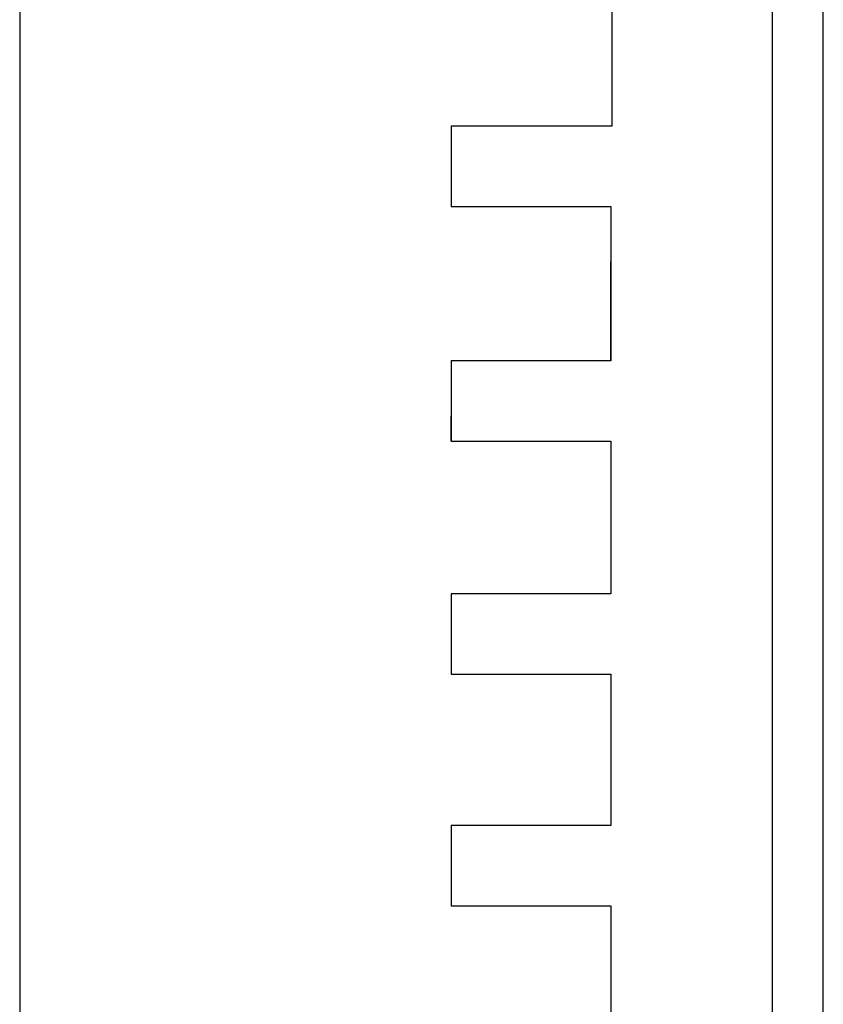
# Model space of a CAD drawing. Header units: millimetres. Extents: x -49 to 798, y -127 to 363.
# Tile 136 of 170: x 748 to 798, y 240 to 301. Entities that reach past the tile are written whole.
import ezdxf

# ---------------------------------------------------------------- set-up
doc = ezdxf.new("R2010")
doc.units = ezdxf.units.MM
doc.header["$MEASUREMENT"] = 0
doc.layers.add('corte', color=1, linetype='Continuous', true_color=0xff0000)
doc.layers.add('material', color=18, linetype='Continuous', true_color=0x000000)

msp = doc.modelspace()

# ---------------------------------------------------------------- linework, layer by layer
at = {"layer": 'corte'}
msp.add_line((794.628, 132.899), (794.628, 359.199), dxfattribs=at)
for points in [[(784.628, 304.499), (784.628, 294.799)], [(784.628, 294.799), (774.628, 294.799)], [(774.628, 294.799), (774.628, 289.799)], [(774.628, 289.799), (784.557, 289.799)], [(784.557, 280.199), (774.628, 280.199)], [(774.628, 275.199), (784.557, 275.199)], [(784.557, 275.199), (784.557, 265.699)], [(784.557, 265.699), (774.628, 265.699)], [(774.628, 265.699), (774.628, 260.699)], [(774.628, 260.699), (784.557, 260.699)], [(784.557, 260.699), (784.557, 251.299)], [(784.557, 251.299), (774.628, 251.299)], [(774.628, 251.299), (774.628, 246.299)], [(774.628, 246.299), (784.557, 246.299)], [(784.557, 246.299), (784.557, 236.999)]]:
    msp.add_lwpolyline(points, dxfattribs=at)
for points in [[(784.557, 289.799, 0), (784.557, 280.199, 0), (784.557, 286.362, 0)], [(774.628, 280.199, 0), (774.628, 275.199, 0), (774.628, 276.758, 0)]]:
    msp.add_polyline3d(points, dxfattribs=at)
at = {"layer": 'material', "lineweight": -3}
msp.add_lwpolyline([(747.781, -127.334), (797.781, -127.334), (797.781, 362.666), (747.781, 362.666)], close=True, dxfattribs=at)

doc.saveas('drawing.dxf')
